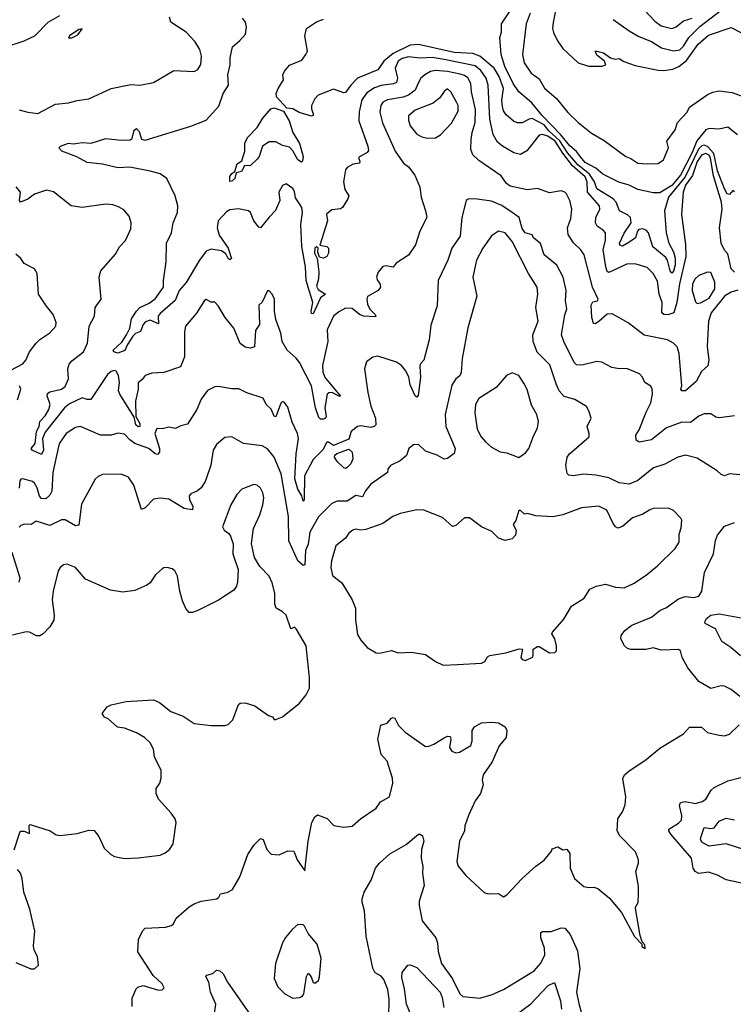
# Model space of a CAD drawing. Extents: x 1245432 to 1420865, y 606325 to 671314.
# Tile 137 of 256: x 1323557 to 1327757, y 618034 to 623830. Entities that reach past the tile are written whole.
import ezdxf

# ---------------------------------------------------------------- set-up
doc = ezdxf.new("R2010")
doc.units = 0

msp = doc.modelspace()

# ---------------------------------------------------------------- linework, layer by layer
at = {"layer": '0CON20XD'}
for points in [[(1327782.8, 623152.8), (1327725, 623198.2), (1327675, 623185.9), (1327615, 623189.2), (1327595, 623182.2), (1327543.5, 623116.5), (1327515, 623047.2), (1327446.6, 622915), (1327395, 622854.5), (1327325, 622810.3), (1327285, 622810.7), (1327195, 622829.5), (1327145, 622855.6), (1327082.8, 622872.8), (1326990.3, 622920.3), (1326948.2, 622955), (1326885, 622988.7), (1326857.5, 623022.5), (1326833.9, 623053.9), (1326795, 623087), (1326741.6, 623151.6), (1326631.8, 623265), (1326571, 623341), (1326495, 623406.2), (1326462.4, 623455), (1326411.9, 623555), (1326390.3, 623625), (1326382.7, 623725), (1326393.1, 623756.9), (1326393.8, 623806.2), (1326455, 623899.6)], [(1326715, 623902.5), (1326697.1, 623812.9), (1326692.6, 623777.4), (1326699.1, 623755), (1326723.6, 623705), (1326755, 623660), (1326845, 623575.5), (1326905, 623555.6), (1326985, 623557.1), (1327008, 623565), (1327000, 623585), (1326955, 623621.4), (1326944.2, 623645), (1326954.5, 623645.5), (1326994.2, 623635), (1327034.6, 623604.6), (1327062.3, 623597.7), (1327085, 623602), (1327114, 623584), (1327180.4, 623560.4), (1327315, 623532.9), (1327349, 623531), (1327400.7, 623539.3), (1327436.5, 623553.5), (1327481.2, 623588.8), (1327551, 623685), (1327611.2, 623738.8), (1327745, 623783.6), (1327855, 623727.5)], [(1327050.5, 623830.5), (1327145, 623763.6), (1327201.4, 623731.4), (1327275, 623700.9), (1327335, 623663.5), (1327405, 623645.8), (1327441.7, 623651.7), (1327465, 623673.9), (1327495.4, 623724.6), (1327561, 623789), (1327685, 623886.5)], [(1327234.4, 623885), (1327295, 623820.5), (1327333.7, 623793.6), (1327395, 623777.2), (1327421.9, 623788.1), (1327465, 623823.9), (1327515, 623839.1)], [(1323464.1, 623665.9), (1323583.3, 623705), (1323646.2, 623735), (1323724.1, 623815.9), (1323794.6, 623855)], [(1323555, 623300), (1323605, 623285.6), (1323665, 623277.5), (1323768.3, 623331.7), (1323845, 623340), (1323895, 623354), (1323965, 623363.8), (1324095, 623424.2), (1324211.7, 623448.3), (1324265, 623444.2), (1324345, 623459.4), (1324465, 623531.1), (1324584.2, 623525.8), (1324605, 623536.2), (1324624.2, 623565.8), (1324627.8, 623615), (1324617.8, 623655), (1324590.2, 623700.2), (1324537.4, 623757.4), (1324446.7, 623815), (1324440, 623845)], [(1327763.9, 622343.9), (1327744, 622364), (1327725, 622450.8), (1327705, 622472.9), (1327685.3, 622515), (1327675.9, 622605), (1327691, 622715), (1327688.8, 622755), (1327641.6, 622911.6), (1327623.3, 623015), (1327615, 623031.7), (1327595, 623042.7), (1327573, 623035), (1327544.9, 622995.1), (1327516.4, 622913.6), (1327476.1, 622855), (1327461.7, 622815), (1327452.4, 622682.4), (1327476.1, 622506.1), (1327477.8, 622435), (1327440.8, 622275), (1327425.2, 622165), (1327406.8, 622105), (1327371.7, 622091.7), (1327348.1, 622095), (1327337.7, 622105), (1327338.6, 622165), (1327320.8, 622215), (1327310.3, 622290.3), (1327285, 622336.7), (1327250.5, 622370.5), (1327185, 622390.8), (1327135, 622392.5), (1327025, 622340.8), (1327015, 622348), (1327006.2, 622375), (1326992, 622475), (1327005, 622532.5), (1327005.5, 622575), (1326991.9, 622591.9), (1326955.2, 622615.2), (1326945.9, 622635), (1326949.1, 622665), (1326971.8, 622715), (1326970.3, 622735), (1326898.5, 622815), (1326896.3, 622875), (1326885.5, 622905), (1326810.4, 622970.4), (1326753.7, 623043.7), (1326709.5, 623115), (1326665, 623145.1), (1326635, 623153.4), (1326615, 623149.7), (1326541.4, 623058.6), (1326505, 623035.4), (1326465, 623046.9), (1326399.4, 623085), (1326369.6, 623109.6), (1326343.7, 623153.7), (1326324.8, 623245), (1326313.9, 623445), (1326302.4, 623485), (1326271.6, 623531.6), (1326237.5, 623557.5), (1326055, 623595.8), (1325985, 623607), (1325915, 623603.9), (1325845, 623610.3), (1325808.5, 623601.5), (1325785, 623585.9), (1325767.1, 623545), (1325780.2, 623485), (1325775, 623460), (1325758.3, 623451.7), (1325685, 623441.7), (1325645, 623428.8), (1325601.2, 623398.8), (1325571.3, 623358.7), (1325555, 623286.7), (1325553.8, 623235), (1325606.7, 623085), (1325609.4, 623060.6), (1325602.4, 623047.6), (1325551.7, 623018.3), (1325560, 622995), (1325557.5, 622985), (1325520.5, 622979.5), (1325485, 622960.8), (1325475, 622946.7), (1325464, 622875), (1325471.2, 622831.2), (1325493.8, 622793.8), (1325488.6, 622775), (1325457.1, 622725), (1325445, 622716.9), (1325395, 622710), (1325362.9, 622685), (1325369.2, 622645), (1325323, 622503), (1325365, 622494.4), (1325375, 622485.8), (1325375.4, 622455), (1325365.6, 622435), (1325345, 622426.9), (1325322.5, 622432.5), (1325311.5, 622461.5), (1325314.2, 622485), (1325305, 622491.9), (1325293.6, 622485), (1325292.9, 622455), (1325308.8, 622425), (1325317.5, 622345), (1325316.7, 622305), (1325305, 622262), (1325315, 622241.1), (1325356.7, 622215), (1325327.4, 622192.6), (1325285, 622098.8), (1325275, 622101.2), (1325273.6, 622115), (1325283.6, 622165), (1325243.7, 622295), (1325240.4, 622375), (1325217.7, 622495), (1325211.5, 622625), (1325222.1, 622695), (1325217.1, 622725), (1325205, 622745.2), (1325181.1, 622781.1), (1325175, 622818.8), (1325165, 622835.8), (1325125, 622863.8), (1325105, 622853.3), (1325082, 622815), (1325089.2, 622765), (1325063.7, 622706.3), (1325025, 622668), (1324975, 622604), (1324965, 622608), (1324935.6, 622645), (1324915.6, 622695), (1324905, 622705.6), (1324845, 622715.8), (1324795, 622710.8), (1324775, 622698.1), (1324726.5, 622645), (1324720.4, 622605), (1324731.5, 622561.5), (1324785, 622484.4), (1324804.6, 622425), (1324795, 622416.8), (1324785, 622423.4), (1324771.4, 622451.4), (1324745, 622468.6), (1324685, 622478.7), (1324655, 622468.3), (1324615.2, 622415), (1324537.1, 622282.9), (1324495.2, 622235), (1324473.1, 622176.9), (1324385, 622099.5), (1324373.3, 622085), (1324375, 622038.8), (1324325, 622061.2), (1324298.7, 622051.3), (1324283.7, 622035), (1324267.6, 621995), (1324238.3, 621981.7), (1324223.4, 621966.6), (1324191.3, 621918.7), (1324176.8, 621883.2), (1324135, 621867.5), (1324111.2, 621875), (1324107.1, 621885), (1324158, 621932), (1324185.2, 621974.8), (1324206.2, 622015), (1324215, 622068.6), (1324245, 622113.6), (1324265, 622135.4), (1324318.8, 622161.2), (1324355, 622187.5), (1324404.3, 622255), (1324404.4, 622295), (1324420, 622405), (1324420.6, 622515), (1324451.1, 622575), (1324460, 622635), (1324485.8, 622695), (1324487.5, 622735), (1324473.2, 622793.2), (1324422.5, 622895), (1324385, 622921.8), (1324325, 622937.7), (1324205, 622961.6), (1324135, 622958.2), (1324045, 622980.4), (1323955, 622990), (1323893.1, 623023.1), (1323805.8, 623055.8), (1323787.5, 623075), (1323796.7, 623085), (1323845, 623102.7), (1323875, 623098.5), (1323925, 623106.2), (1323977.1, 623102.9), (1324065, 623131.1), (1324155, 623121.2), (1324207.8, 623122.2), (1324219.3, 623130.7), (1324230.2, 623179.8), (1324245, 623189.2), (1324260.9, 623170.9), (1324275, 623127.5), (1324295, 623120.9), (1324565, 623203.8), (1324655, 623238), (1324729.6, 623320.4), (1324755.8, 623395), (1324786.1, 623445), (1324782, 623505), (1324796.8, 623563.2), (1324795.4, 623605), (1324810, 623670), (1324853.2, 623706.8), (1324886, 623745), (1324891.4, 623785), (1324885.8, 623815.8), (1324869.5, 623839.5)], [(1327765, 622816.2), (1327755, 622823.8), (1327735, 622800), (1327722.1, 622805), (1327705, 622834.5), (1327665, 622939.7), (1327643.2, 623043.2), (1327605, 623083.6), (1327585, 623090.9), (1327572.1, 623087.9), (1327552.4, 623067.6), (1327474.8, 622905.2), (1327375.8, 622785), (1327352.8, 622705), (1327362.7, 622575), (1327378.4, 622515), (1327405, 622462.5), (1327415.2, 622425.2), (1327415, 622386.2), (1327405, 622349.4), (1327395, 622337.5), (1327385, 622351.9), (1327369.4, 622415), (1327360.3, 622430.3), (1327283.4, 622493.4), (1327258.1, 622575), (1327245, 622591.4), (1327225, 622599.7), (1327201.9, 622595), (1327192.8, 622585), (1327182, 622545), (1327142.2, 622517.8), (1327105, 622495.8), (1327091.4, 622501.4), (1327086.7, 622515), (1327115, 622573.8), (1327156.2, 622633.8), (1327152.7, 622665), (1327135, 622680.7), (1327087.3, 622705), (1327068.7, 622755), (1327050.4, 622775), (1326954, 622834), (1326940.3, 622875), (1326910.4, 622920.3), (1326842.7, 622975), (1326784, 623045), (1326737.1, 623117.1), (1326672.5, 623175), (1326645, 623211.1), (1326572.7, 623247.3), (1326555.3, 623244.7), (1326515, 623222.2), (1326485, 623222.2), (1326463.2, 623233.2), (1326420.5, 623270.5), (1326405, 623292.5), (1326398, 623318), (1326395.6, 623355), (1326405.5, 623425), (1326379.4, 623495), (1326350, 623545), (1326266.5, 623615), (1326225, 623630.7), (1326115, 623637.4), (1325905.2, 623684.8), (1325855, 623680.6), (1325755, 623631.5), (1325700.2, 623585), (1325665, 623535.4), (1325545.2, 623484.8), (1325505.7, 623444.3), (1325475, 623400.6), (1325465, 623399.1), (1325405, 623421.6), (1325314.5, 623385), (1325294.7, 623365), (1325274.5, 623325), (1325274.4, 623305), (1325285.6, 623275), (1325284.1, 623265.9), (1325275, 623262.2), (1325203, 623283), (1325165, 623304.6), (1325129.7, 623309.7), (1325068.1, 623375), (1325067.1, 623395), (1325079.2, 623425), (1325110, 623475), (1325106.7, 623505), (1325115, 623527.5), (1325145, 623562), (1325217.5, 623592.5), (1325242, 623625), (1325251.2, 623645), (1325236.2, 623735), (1325245, 623777.5), (1325305, 623816.7), (1325345, 623833.8)], [(1326562.2, 623867.8), (1326539.2, 623805), (1326517.2, 623625), (1326527.2, 623575), (1326567.1, 623515), (1326615, 623481.5), (1326647.1, 623427.1), (1326716.7, 623366.7), (1326783.4, 623283.4), (1326844.4, 623224.4), (1326922.9, 623162.9), (1326998.3, 623118.3), (1327124.9, 623024.9), (1327155, 623013.3), (1327195, 622986.3), (1327251.2, 622981.2), (1327315, 622982.7), (1327345.9, 623005), (1327376.4, 623075), (1327366.2, 623115), (1327415, 623181.8), (1327429.4, 623225), (1327486.1, 623285), (1327498.8, 623315), (1327602.6, 623387.4), (1327636.7, 623403.3), (1327675, 623411.7), (1327750.5, 623400.5), (1327855, 623362)], [(1323845, 623722.5), (1323865, 623724), (1323899.1, 623740.9), (1323925.8, 623775.8), (1323905, 623772.5), (1323850, 623735), (1323845, 623722.5)], [(1327785, 622237.2), (1327744.5, 622225), (1327708.4, 622205), (1327627.3, 622105), (1327611.1, 622055), (1327603, 621907), (1327614.1, 621825.9), (1327606.8, 621793.2), (1327570.8, 621759.1), (1327539.4, 621700.6), (1327476.7, 621645), (1327455, 621644.3), (1327448.8, 621655), (1327453.8, 621675), (1327439.4, 621865), (1327426.2, 621905), (1327405, 621926.4), (1327370, 621945), (1327232.7, 621972.7), (1327137.9, 622045), (1327045, 622098.8), (1327015, 622095.7), (1326965, 622052.9), (1326945, 622040), (1326935, 622041.2), (1326925, 622077.5), (1326921, 622149), (1326931.4, 622168.6), (1326957.5, 622175), (1326962.5, 622185), (1326928.8, 622255), (1326878.8, 622445), (1326859.5, 622475), (1326816.5, 622516.5), (1326785.5, 622565), (1326780.9, 622605), (1326800.6, 622659.4), (1326807.1, 622715), (1326794.4, 622765), (1326775.6, 622805), (1326765, 622814.3), (1326745, 622822.9), (1326675, 622810.3), (1326605, 622835.7), (1326545, 622828.9), (1326445, 622850.4), (1326422.9, 622865), (1326390.7, 622910.7), (1326260.4, 623000.4), (1326224, 623034), (1326213.5, 623065), (1326215.4, 623125), (1326220, 623165), (1326238.1, 623225), (1326241, 623301), (1326217.4, 623405), (1326212.5, 623455), (1326195, 623487.7), (1326175, 623501.4), (1326149, 623509), (1326075, 623524.4), (1326005, 623530.2), (1325975, 623524.2), (1325942.2, 623505), (1325917.8, 623485), (1325903.3, 623456.7), (1325884.8, 623415.2), (1325845, 623385.9), (1325815, 623374.3), (1325722, 623358), (1325695.6, 623345), (1325683.8, 623325), (1325676.2, 623285), (1325693.6, 623223.6), (1325766.5, 623055), (1325816, 622986), (1325845, 622963.3), (1325883.3, 622915), (1325912.9, 622845), (1325919.5, 622785), (1325946.4, 622705), (1325952.9, 622665), (1325912, 622585), (1325886, 622505), (1325845.5, 622444.5), (1325773.9, 622396.1), (1325756.1, 622373.9), (1325715, 622381.2), (1325695, 622376.7), (1325666.4, 622343.6), (1325657.5, 622315), (1325663.3, 622295), (1325677.3, 622277.3), (1325680, 622255), (1325666.7, 622235), (1325605, 622201.2), (1325600, 622185), (1325605.4, 622155.4), (1325618.9, 622125), (1325650, 622095), (1325653.3, 622085), (1325648.3, 622081.7), (1325582, 622085), (1325556.7, 622095), (1325515, 622130), (1325475, 622131.5), (1325435, 622110.5), (1325404.4, 622085), (1325366.5, 622005), (1325370.4, 621935), (1325339.6, 621795), (1325341.5, 621755), (1325355, 621721.5), (1325445.4, 621614.6), (1325435, 621613.1), (1325396, 621636), (1325376.2, 621633.8), (1325367.5, 621625), (1325352.9, 621545), (1325361.9, 621495), (1325356.4, 621483.6), (1325345, 621477.5), (1325328.1, 621478.1), (1325317.3, 621487.3), (1325298.7, 621545), (1325274.6, 621675), (1325205, 621811.2), (1325185, 621838), (1325132, 621885), (1325102, 621935), (1325093.8, 621985), (1325065.6, 622065.6), (1325057.5, 622115), (1325058, 622185), (1325044, 622215), (1325025, 622234), (1325015, 622234), (1324985, 622167.5), (1324965, 622150), (1324968.8, 622035), (1324945, 622000), (1324938.8, 621905), (1324915, 621895.8), (1324885, 621903.1), (1324854.7, 621924.7), (1324817.8, 622015), (1324766.6, 622076.6), (1324725, 622146), (1324705, 622167.5), (1324685, 622166.7), (1324655, 622183.3), (1324645, 622176.7), (1324598.1, 622101.9), (1324533.1, 622025), (1324527.1, 621992.9), (1324527.3, 621845), (1324504.4, 621785.6), (1324405, 621753.8), (1324335, 621748.6), (1324295, 621735.8), (1324278.6, 621711.4), (1324255, 621692), (1324253.7, 621655), (1324239.2, 621585), (1324240, 621495), (1324265, 621452.7), (1324265, 621434.3), (1324255, 621432.8), (1324241.8, 621445), (1324230.3, 621490.3), (1324145.8, 621625), (1324139.6, 621645), (1324144, 621695), (1324138, 621735), (1324125, 621760.9), (1324115, 621765.4), (1324095, 621758.5), (1324075, 621740.8), (1323975.3, 621594.7), (1323955, 621593.8), (1323925, 621604.7), (1323850.7, 621569.3), (1323821.5, 621545), (1323708.3, 621401.7), (1323691.7, 621365), (1323698.4, 621295), (1323685, 621271.1), (1323630, 621295), (1323625.4, 621305), (1323649, 621335), (1323657.1, 621405), (1323671.2, 621435), (1323676.1, 621465), (1323708.3, 621498.3)], [(1325955, 623132.2), (1326005, 623134.4), (1326035, 623152.9), (1326098.8, 623221.2), (1326137.8, 623292.2), (1326137.3, 623325), (1326129.2, 623345), (1326095, 623406), (1326075, 623422), (1326055, 623408), (1326029.8, 623370.2), (1325991.6, 623338.4), (1325885, 623298.2), (1325846.2, 623263.8), (1325845, 623237.5), (1325855.4, 623205), (1325895.3, 623155.3), (1325925, 623139.5), (1325955, 623132.2)], [(1324795, 622877.5), (1324795, 622906.2), (1324805, 622924.3), (1324824.1, 622935.9), (1324838.1, 622981.9), (1324865, 623000), (1324881.9, 623055), (1324883.1, 623105), (1324900.8, 623139.2), (1324955.5, 623195), (1324989.2, 623250.8), (1325035, 623305.7), (1325055, 623310.9), (1325111, 623291), (1325144.1, 623235), (1325164.1, 623165), (1325205, 623100.8), (1325225.8, 623025), (1325222.7, 622997.3), (1325215, 622991.4), (1325195, 623004.4), (1325165, 623057.1), (1325145, 623078.9), (1325105, 623090.3), (1325065, 623111.7), (1325025, 623111.7), (1324987.1, 623085), (1324967.3, 623025), (1324955, 623008.8), (1324915, 622972), (1324880.6, 622969.4), (1324863.7, 622936.3), (1324830.8, 622929.2), (1324822.7, 622895), (1324805, 622880), (1324795, 622877.5)], [(1323708.3, 621498.3), (1323729, 621535), (1323737.5, 621565), (1323719.3, 621615), (1323721.2, 621628.8), (1323735, 621639.1), (1323802.9, 621655), (1323825, 621670.4), (1323843.8, 621715), (1323840, 621775), (1323847.6, 621802.4), (1323865, 621822.5), (1323933.8, 621875), (1323956, 621925), (1323967.1, 622025), (1323997.3, 622085), (1324002.1, 622135), (1324036, 622185), (1324024.3, 622315), (1324035, 622352.5), (1324120.5, 622449.5), (1324145, 622493.3), (1324180.3, 622529.7), (1324210.9, 622599.1), (1324214.4, 622635), (1324202.4, 622672.4), (1324169.8, 622709.8), (1324138.6, 622728.6), (1324105, 622740.6), (1324065, 622743.3), (1323925.5, 622724.5), (1323860, 622735), (1323756.6, 622816.6), (1323715.7, 622825.7), (1323645, 622803.5), (1323605, 622773.3), (1323562.5, 622755), (1323556.7, 622765), (1323562, 622815), (1323535.7, 622845.7)], [(1327765, 621497.1), (1327675, 621485.7), (1327655, 621490), (1327625, 621509.2), (1327585, 621510), (1327555, 621496), (1327505, 621458.8), (1327455, 621460.8), (1327365, 621427.3), (1327275, 621357.7), (1327203.4, 621343.4), (1327185.4, 621355.4), (1327182.9, 621385), (1327202.5, 621415), (1327245, 621520), (1327271.9, 621575), (1327281.4, 621625), (1327280, 621655), (1327272.1, 621672.1), (1327236.9, 621695), (1327223.8, 621725), (1327205, 621746), (1327134.6, 621775.4), (1327075, 621776.1), (1327042.7, 621782.7), (1326984.3, 621814.3), (1326955, 621816.9), (1326865, 621796.4), (1326835, 621798.6), (1326821.2, 621811.2), (1326759.5, 621935), (1326745.5, 621975), (1326766.5, 622093.5), (1326778, 622128), (1326769.6, 622175), (1326773.8, 622235), (1326755.4, 622315), (1326718.9, 622385), (1326644.5, 622445), (1326622.4, 622512.4), (1326581.2, 622545), (1326573.3, 622563.3), (1326532, 622575), (1326515, 622601.2), (1326496.2, 622665), (1326455.1, 622695.2), (1326395, 622737.1), (1326335, 622761.1), (1326235.3, 622774.7), (1326197.4, 622772.6), (1326184.5, 622765.5), (1326159.5, 622665), (1326149.6, 622555), (1326101.1, 622485), (1326077.8, 622415), (1326021.1, 622295), (1326014.2, 622145.8), (1325977.3, 622032.7), (1325967.1, 621945), (1325935.8, 621825), (1325915, 621802.5), (1325911.8, 621788.2), (1325915.6, 621725), (1325901.7, 621618.3), (1325895, 621607.5), (1325885, 621616.7), (1325855, 621680), (1325848, 621728), (1325829, 621765), (1325804.3, 621795), (1325775, 621814.4)], [(1327795, 621150), (1327735, 621157.5), (1327705, 621144), (1327685, 621152), (1327662, 621175), (1327545, 621249.2), (1327475.7, 621265.7), (1327431.2, 621255), (1327355, 621213.3), (1327287.3, 621192.7), (1327195, 621116.9), (1327145, 621095.6), (1327085, 621104.4), (1327025, 621132.7), (1326948.3, 621148.3), (1326875, 621154.4), (1326814.3, 621144.3), (1326788.8, 621148.8), (1326779.5, 621159.5), (1326771.4, 621205), (1326778.6, 621255), (1326792.5, 621275), (1326908.1, 621375), (1326910, 621395), (1326897.5, 621435), (1326920, 621485), (1326907.3, 621527.3), (1326892.7, 621552.7), (1326825, 621594.2), (1326762.1, 621612.1), (1326732.1, 621645), (1326714.5, 621685.5), (1326678.5, 621798.5), (1326603.1, 621873.1), (1326578.9, 621935), (1326578.2, 621975), (1326608.5, 622055), (1326595.4, 622135), (1326606.5, 622215), (1326603.5, 622255), (1326552, 622335), (1326456.7, 622525), (1326415, 622574.5), (1326375, 622584.5), (1326335, 622558.1), (1326282.9, 622485), (1326246.9, 622415), (1326223.5, 622315), (1326247.7, 622202.3), (1326195.6, 622015.6), (1326162.5, 621835), (1326156.2, 621753.8), (1326147.1, 621732.9), (1326123.8, 621716.2), (1326100.5, 621679.5), (1326061.9, 621505), (1326065.3, 621435), (1326120.5, 621305), (1326115, 621276), (1326075, 621246), (1326055, 621242.9), (1326015, 621266.5), (1325945, 621290), (1325905, 621328.8), (1325875, 621327.5), (1325847.5, 621305), (1325834, 621265), (1325797.1, 621232.9), (1325740, 621205), (1325723.8, 621185), (1325721.2, 621165), (1325625, 621095.4), (1325593.1, 621056.9), (1325575, 621021.1), (1325535, 621028.1), (1325485, 620996.6), (1325425, 620995.3), (1325395, 620982.3), (1325316.7, 620903.3), (1325265, 620812.9), (1325255, 620743.3), (1325238.9, 620705), (1325235, 620620), (1325225, 620617.5), (1325194.3, 620645), (1325142.3, 620762.3), (1325139.5, 620905), (1325096.9, 621156.9), (1325055.2, 621255), (1325015, 621304.3), (1324985, 621321.1), (1324875.6, 621335.6), (1324805, 621374.4), (1324765, 621370.6), (1324715, 621328.6), (1324695.5, 621295), (1324683, 621207), (1324658.1, 621138.1), (1324648.8, 621111.2), (1324625, 621074.2), (1324603.6, 621056.4), (1324565, 621039.2), (1324555, 621026.7), (1324556.5, 621005), (1324576.5, 620965), (1324575, 620943.8), (1324525, 620952.9), (1324435, 621007.3), (1324385, 621013.9), (1324345, 621006.5), (1324295, 620955.8), (1324275, 620946.2), (1324229.1, 621089.1), (1324197.8, 621137.8), (1324155, 621154.3), (1324045, 621152.5), (1324019.1, 621140.9), (1324002, 621125), (1323921.5, 620978.5), (1323905, 620854.4), (1323885, 620850.6), (1323824.6, 620885.4), (1323803.8, 620885), (1323735, 620852.2), (1323655, 620878.9), (1323625, 620858.1), (1323585, 620860.6), (1323565, 620853.1), (1323555, 620842.5)], [(1323505, 621767.3), (1323575.7, 621805), (1323593.7, 621826.3), (1323615.7, 621875), (1323655, 621925.8), (1323675, 621947.5), (1323735, 621986), (1323770, 622025), (1323772.3, 622047.7), (1323754.3, 622095), (1323715, 622144.3), (1323668.6, 622215), (1323661.2, 622335), (1323644, 622364), (1323584.2, 622394.2), (1323563.8, 622425), (1323535, 622450)], [(1327545, 622158.8), (1327565, 622162.5), (1327615, 622191.1), (1327649.4, 622245), (1327649, 622285), (1327625, 622342.5), (1327605, 622343.3), (1327555, 622324.5), (1327533.1, 622305), (1327516.5, 622275), (1327514.6, 622235), (1327535, 622170), (1327545, 622158.8)], [(1325775, 621814.4), (1325665, 621850), (1325635, 621844.3), (1325598, 621815), (1325586.2, 621775), (1325605.5, 621635.5), (1325624.4, 621555.6), (1325651.8, 621485), (1325654.4, 621445), (1325644, 621435), (1325625, 621430), (1325565, 621439.5), (1325545, 621435.6), (1325508.8, 621405), (1325495, 621360), (1325405, 621322.5), (1325375, 621342.5), (1325365, 621342.5), (1325341.5, 621298.5), (1325285, 621240.6), (1325233.4, 621145), (1325231.2, 621005), (1325226.2, 620995), (1325217.9, 621027.9), (1325195, 621066.5), (1325177.3, 621127.3), (1325184.4, 621275), (1325197.7, 621365), (1325192, 621395), (1325161, 621461), (1325135, 621550), (1325115, 621576.7), (1325105, 621582.5), (1325095, 621573.3), (1325065, 621491.4), (1325055, 621496.2), (1325038, 621538), (1325008, 621565), (1324991.3, 621601.3), (1324895, 621633.3), (1324846.4, 621656.4), (1324805, 621656.7), (1324725, 621670.8), (1324705, 621669.2), (1324663.6, 621646.4), (1324624.6, 621595.4), (1324600.5, 621535), (1324545, 621448), (1324505, 621438.8), (1324475, 621424), (1324435, 621431.2), (1324395, 621422), (1324365, 621423.3), (1324352.5, 621395), (1324380.7, 621305), (1324380, 621285), (1324369.4, 621270.6), (1324355, 621274.2), (1324316.5, 621305), (1324235, 621335.5), (1324206.2, 621356.2), (1324175, 621390), (1324135, 621396), (1324095.6, 621384.4), (1324033.3, 621385), (1323915, 621434.3), (1323885, 621429.4), (1323831.4, 621395), (1323792.3, 621337.7), (1323785, 621316.7), (1323752.1, 621165), (1323746.4, 621055), (1323735, 621032), (1323710.6, 621009.4), (1323685, 621012.3), (1323674.7, 621025), (1323660, 621075), (1323645, 621102.5), (1323632.1, 621112.1), (1323576.6, 621126.6), (1323565, 621125.8), (1323558.6, 621115), (1323555, 621072)], [(1326495, 621252.5), (1326535, 621280), (1326554, 621305), (1326582.9, 621385), (1326604.4, 621425.6), (1326611.4, 621465), (1326602, 621505), (1326570.3, 621560.3), (1326543.2, 621653.2), (1326525, 621691.2), (1326495, 621735.7), (1326455, 621750.8), (1326423.3, 621735), (1326362, 621665), (1326260.5, 621599.5), (1326240.5, 621565), (1326236.5, 621515), (1326250, 621420), (1326274.3, 621375), (1326299.4, 621345), (1326335, 621313.3), (1326385, 621286), (1326425, 621281.2), (1326495, 621252.5)], [(1323545, 621592), (1323563.3, 621655), (1323557.1, 621675)], [(1325475, 621187.5), (1325465, 621192.5), (1325425, 621228.6), (1325410.6, 621255), (1325413, 621267), (1325423.9, 621276.1), (1325495, 621302.5), (1325514, 621284), (1325517.8, 621245), (1325505.6, 621215), (1325485, 621193.8), (1325475, 621187.5)], [(1323525, 618942.5), (1323557.5, 619045), (1323565, 619052.5), (1323583, 619053), (1323615, 619040), (1323612.5, 619087.5), (1323618.3, 619091.7), (1323735.8, 619055.8), (1323772.3, 619032.3), (1323795, 619028), (1323895, 619040), (1323965, 619060), (1323995, 619056.7), (1324022.3, 619022.3), (1324055, 618953.8), (1324094, 618915), (1324114.5, 618904.5), (1324175, 618893.1), (1324255, 618897.1), (1324385, 618911.4), (1324414.4, 618925.6), (1324438.8, 618945), (1324460.5, 618979.5), (1324478.8, 619105), (1324473.3, 619125), (1324449.1, 619159.1), (1324375, 619242.5), (1324361.2, 619275), (1324360.8, 619305), (1324381.4, 619335), (1324390, 619365), (1324389.5, 619409.5), (1324351.2, 619491.2), (1324344.2, 619535), (1324325, 619573.8), (1324291.2, 619605), (1324245, 619631.4), (1324175, 619658.8), (1324132.5, 619665), (1324077.5, 619715), (1324057.5, 619725), (1324042.5, 619745), (1324072.5, 619785), (1324095, 619796), (1324185, 619815.6), (1324345, 619825.7), (1324380.9, 619810.9), (1324447.6, 619757.6), (1324519.3, 619730.7), (1324585, 619686), (1324685, 619674.2), (1324765, 619674.2), (1324785, 619682), (1324811.7, 619708.3), (1324845, 619798.8), (1324855, 619806), (1324885, 619808), (1324941.2, 619791.2), (1325022.5, 619735), (1325046.1, 619726.1), (1325055, 619710), (1325065, 619710), (1325105, 619726.7), (1325205, 619806.2), (1325243.3, 619855), (1325262.5, 619895), (1325263.3, 619955), (1325243.8, 620145), (1325185, 620243.8), (1325175, 620253.3), (1325155, 620243.8), (1325150.3, 620250.3), (1325125, 620324.3), (1325105, 620344), (1325066.2, 620365), (1325059.5, 620389.5), (1325059.2, 620455), (1325044.2, 620515), (1325025, 620553.3), (1324970.9, 620610.9), (1324940, 620665), (1324922, 620745), (1324926, 620775), (1324932.5, 620835), (1324970.6, 620915), (1324989.2, 620975), (1324993.8, 621015), (1324989.1, 621045), (1324975, 621071.4), (1324955, 621089.4), (1324935, 621094.4), (1324865, 621066.7), (1324835.4, 621034.6), (1324800, 620975), (1324752, 620845), (1324760, 620825), (1324788.8, 620805), (1324798.8, 620788.8), (1324813.8, 620745), (1324812.5, 620685), (1324844.2, 620594.2), (1324839.7, 620520.3), (1324832.9, 620495), (1324817.5, 620472.5), (1324727.2, 620412.8), (1324605, 620352.5), (1324575, 620340.8), (1324555, 620340), (1324535, 620363.3), (1324515, 620410), (1324499.5, 620465), (1324485.8, 620555), (1324471.2, 620585), (1324455, 620598), (1324426.1, 620606.1), (1324405, 620603.8), (1324394.1, 620595.9), (1324357, 620563), (1324326, 620515), (1324305, 620500.8), (1324235, 620470.8), (1324165, 620460), (1324092.6, 620472.6), (1323945, 620535.7), (1323885, 620605.6), (1323835.9, 620624.1), (1323815, 620621.4), (1323795, 620606), (1323784.5, 620585.5), (1323754.5, 620465), (1323748.2, 620415), (1323760.8, 620325), (1323757.5, 620295), (1323734.5, 620255.5), (1323695, 620213.8), (1323675, 620203.3), (1323656.4, 620203.6), (1323615, 620224), (1323595, 620225.8), (1323515, 620207.5)], [(1326050.7, 620030.7), (1326135, 620034.2), (1326275, 620042.9), (1326295, 620052.5), (1326311.4, 620078.6), (1326325, 620087.5), (1326417.9, 620102.1), (1326496.2, 620126.2), (1326517.5, 620125), (1326507.5, 620075), (1326513.9, 620063.9), (1326535, 620057.5), (1326575, 620077.5), (1326580, 620085), (1326580, 620125), (1326605, 620140), (1326615, 620140), (1326675, 620103.3), (1326707.5, 620105), (1326716.7, 620115), (1326716.4, 620143.6), (1326706.7, 620185), (1326690, 620215), (1326693.3, 620225), (1326759.1, 620300.9), (1326805, 620376.7), (1326878.8, 620425), (1326912.6, 620477.4), (1326950, 620495), (1327005, 620506.7), (1327065, 620488.6), (1327115, 620485.7), (1327169.3, 620510.7), (1327245, 620560), (1327311.4, 620615), (1327415, 620716.9), (1327437.9, 620755), (1327438.3, 620801.7), (1327450.7, 620839.3), (1327453.9, 620883.9), (1327448.8, 620895), (1327405, 620941.2), (1327375, 620954.2), (1327285, 620951.9), (1327266.7, 620945), (1327225, 620919.2), (1327165, 620898.5), (1327105, 620847.3), (1327077.5, 620837.5), (1327065, 620843.8), (1327050.6, 620865), (1327013.1, 620943.1), (1326965, 620966.8), (1326863.4, 620956.6), (1326755, 620914.4), (1326694.4, 620904.4), (1326595, 620910), (1326547.5, 620922.5), (1326528.3, 620918.3), (1326505, 620940), (1326495, 620940), (1326477.7, 620882.3), (1326462.3, 620857.7), (1326480, 620825), (1326476.2, 620795), (1326455, 620773.3), (1326415, 620763.3), (1326375, 620778.8), (1326336.6, 620816.6), (1326274.5, 620844.5), (1326205, 620898), (1326175, 620896.7), (1326125, 620853.3), (1326105, 620846.2), (1326045, 620900), (1325935, 620942.9), (1325895, 620944.3), (1325796.8, 620923.2), (1325754.5, 620905.5), (1325695, 620864.4), (1325595, 620828.6), (1325565, 620824.2), (1325535, 620830), (1325517.5, 620825), (1325495, 620807.5), (1325475, 620778.8), (1325417.9, 620732.1), (1325392.2, 620645), (1325388.5, 620605), (1325398.1, 620558.1), (1325454.3, 620514.3), (1325514.3, 620414.3), (1325533.8, 620365), (1325533.9, 620296.1), (1325545, 620210), (1325565, 620177.5), (1325603.3, 620135), (1325655, 620103.3), (1325675, 620101.2), (1325745, 620117.5), (1325785, 620102.9), (1325863, 620107), (1325945, 620094), (1326005, 620051.2), (1326050.7, 620030.7)], [(1327795.6, 619845), (1327745, 619888), (1327705, 619905.8), (1327685, 619908), (1327625, 619892), (1327555, 619934), (1327490, 620015), (1327456.7, 620075), (1327446.9, 620115), (1327435, 620123.1), (1327335, 620118.5), (1327285, 620133.3), (1327245, 620122.2), (1327153.4, 620123.4), (1327135, 620129.2), (1327117.5, 620145), (1327095.5, 620185), (1327096.9, 620205), (1327119.2, 620235), (1327160, 620265), (1327275, 620312.5), (1327325, 620351.4), (1327365, 620369.4), (1327435, 620420), (1327475, 620434.2), (1327525, 620428), (1327555, 620436.7), (1327572, 620465), (1327587.5, 620575), (1327641.1, 620685), (1327653.1, 620765), (1327663.5, 620796.5), (1327705, 620849.2), (1327765, 620870)], [(1323511.5, 620695), (1323558.1, 620545), (1323551.9, 620518.1)], [(1327800, 620085), (1327743.8, 620135), (1327689.5, 620169.5), (1327652.1, 620245), (1327591.2, 620275), (1327590, 620285), (1327600, 620305), (1327625, 620324), (1327675, 620332.2), (1327825, 620304.1)], [(1324219.1, 618020.9), (1324220.3, 618069.7), (1324243.8, 618125), (1324253.3, 618135), (1324285, 618143.8), (1324375, 618117.5), (1324395, 618120), (1324408.3, 618131.7), (1324396.7, 618155), (1324342.7, 618202.7), (1324252.6, 618342.6), (1324256.7, 618415), (1324281.7, 618468.3), (1324295, 618482), (1324415, 618487.5), (1324451.7, 618498.3), (1324462.3, 618507.7), (1324478.3, 618541.7), (1324555, 618608), (1324585, 618626), (1324625, 618642), (1324717.5, 618655), (1324730, 618665), (1324740, 618685), (1324782.5, 618695), (1324809.5, 618710.5), (1324853.3, 618785), (1324900, 618915), (1324937, 618973), (1324975, 619010), (1324990, 619005), (1325012.5, 618945), (1325038.3, 618918.3), (1325085, 618913.3), (1325135, 618937.5), (1325170, 618935), (1325190, 618885), (1325235, 618820), (1325254.3, 618995), (1325276.2, 619105), (1325295, 619137.5), (1325310.7, 619149.3), (1325368, 619128), (1325405.9, 619085.9), (1325465, 619076.2), (1325515, 619082), (1325562.5, 619125), (1325655, 619188.8), (1325681.2, 619225), (1325734.4, 619255.6), (1325754.2, 619335), (1325750.8, 619365), (1325720, 619465), (1325684, 619505), (1325665.7, 619595), (1325683, 619677), (1325720.7, 619689.3), (1325745, 619717.5), (1325755, 619722.5), (1325765, 619717.5), (1325786.2, 619675), (1325825.5, 619635.5), (1325945, 619552.5), (1325965, 619552.9), (1325995.4, 619564.6), (1326055, 619602.5), (1326075, 619612), (1326090.7, 619610.7), (1326094.2, 619595), (1326087.5, 619545), (1326100, 619525), (1326124.2, 619514.2), (1326145, 619517.5), (1326211.7, 619558.3), (1326220, 619585), (1326221.4, 619645), (1326235, 619668), (1326275, 619690), (1326335.4, 619695.4), (1326375, 619691.8), (1326415, 619666.7), (1326425.4, 619645), (1326421.5, 619605), (1326378.9, 619555), (1326338.6, 619461.4), (1326284.5, 619385), (1326280, 619355), (1326286, 619325), (1326269.2, 619275), (1326238.7, 619231.3), (1326198, 619145), (1326176.7, 619085), (1326175.7, 619055), (1326146.7, 618995), (1326130.8, 618875), (1326137.7, 618847.7), (1326183, 618793), (1326291.2, 618691.2), (1326315, 618684), (1326375, 618686.2), (1326405, 618667.5), (1326425, 618678), (1326515, 618774.3), (1326595, 618846.7), (1326645, 618882.5), (1326687.5, 618935), (1326691.7, 618948.3), (1326725, 618961.2), (1326755, 618943.8), (1326777.3, 618947.3)], [(1326777.3, 618947.3), (1326795, 618922.5), (1326796.7, 618835), (1326822.5, 618775), (1326878.3, 618728.3), (1326905, 618720.8), (1326936.4, 618723.6), (1326960, 618715), (1327029.7, 618659.7), (1327100, 618575), (1327175, 618432.5), (1327218.3, 618388.3), (1327220, 618375), (1327238.3, 618361.7), (1327237.5, 618385), (1327221.7, 618401.7), (1327208.3, 618438.3), (1327183.6, 618586.4), (1327182.5, 618605), (1327196.7, 618633.3), (1327200, 618685), (1327198.8, 618728.8), (1327184.2, 618815), (1327200, 618865), (1327199.2, 618885), (1327181.7, 618931.7), (1327090, 619025), (1327073.1, 619055), (1327078, 619125), (1327105, 619167.5), (1327121.7, 619208.3), (1327125.8, 619255.8), (1327107, 619363), (1327117.5, 619385), (1327142.7, 619407.3), (1327245, 619474.4), (1327325, 619541.5), (1327464.2, 619625.8), (1327500, 619665), (1327570, 619665), (1327605, 619634), (1327675, 619617.5), (1327705, 619614.2), (1327735, 619624.2), (1327791.2, 619678.8)], [(1327815, 618744.2), (1327715, 618766), (1327665, 618794), (1327611.1, 618811.1), (1327555, 618804.6), (1327532.7, 618815), (1327521.1, 618835), (1327511.8, 618895), (1327390, 619035), (1327377.8, 619055), (1327378.1, 619065), (1327435, 619100.6), (1327451.7, 619118.3), (1327454.5, 619145), (1327440.4, 619205), (1327447.3, 619222.7), (1327475, 619227.8), (1327535, 619216.7), (1327575, 619228.1), (1327595, 619242.5), (1327628, 619295), (1327645, 619310), (1327725, 619348.9), (1327801.7, 619368.3)], [(1327825, 618942.9), (1327715, 618978.4), (1327615, 618964), (1327575, 618986.9), (1327564.3, 619004.3), (1327565.9, 619015), (1327585, 619074.4), (1327625, 619069.2), (1327645, 619072.9), (1327675, 619111.1), (1327715, 619129.2), (1327765, 619119.3)], [(1325727.9, 617845), (1325732.5, 618065), (1325725, 618121.2), (1325700.2, 618180.2), (1325685, 618200.5), (1325649.8, 618219.8), (1325636.2, 618246.2), (1325597.2, 618435), (1325586.5, 618585), (1325572.5, 618635), (1325573.3, 618655), (1325584.3, 618695), (1325625.4, 618764.6), (1325651.8, 618835), (1325675, 618864.4), (1325735, 618920), (1325831.9, 618975), (1325904.6, 619035.4), (1325915, 619035.8), (1325928.9, 619025), (1325936.5, 618995), (1325923.1, 618945), (1325919.6, 618895), (1325930, 618845), (1325927.6, 618805), (1325937.6, 618732.4), (1325909.4, 618640.6), (1325908.8, 618615), (1325926.9, 618525), (1326005.7, 618425), (1326016.4, 618396.4), (1326019.5, 618345), (1326040.8, 618275), (1326103.9, 618183.9), (1326148.5, 618095), (1326165, 618080.9), (1326265, 618070.5), (1326339.1, 618090.9), (1326405, 618121.5), (1326585, 618231.1), (1326624.7, 618275.3), (1326647.9, 618325), (1326646.9, 618365), (1326624.2, 618425.8), (1326625, 618457.5), (1326635, 618463.3), (1326685, 618462.9), (1326745, 618484.2), (1326765, 618481.4), (1326796.5, 618445), (1326839.7, 618349.7), (1326853.5, 618243.5), (1326834.7, 618105), (1326848.3, 618038.3), (1326873.9, 617945)], [(1323645, 618242.5), (1323667.5, 618265), (1323662.5, 618315), (1323643, 618353), (1323638.3, 618378.3), (1323646.7, 618465), (1323616.3, 618595), (1323582.5, 618695), (1323572.2, 618775), (1323562.5, 618805), (1323545, 618826.7)], [(1325165, 618070.8), (1325205, 618074), (1325220.3, 618079.7), (1325229.5, 618095), (1325245, 618197.5), (1325255, 618218), (1325272.2, 618195), (1325285, 618163.3), (1325295, 618158), (1325315.5, 618175), (1325322.2, 618195), (1325331.9, 618305), (1325307.6, 618387.6), (1325255, 618450), (1325233.9, 618493.9), (1325225, 618502.5), (1325195, 618503.3), (1325161.2, 618475), (1325122.1, 618427.9), (1325104.2, 618395), (1325063.1, 618275), (1325055.8, 618185.8), (1325077.5, 618137.5), (1325118.8, 618095), (1325165, 618070.8)], [(1323535, 618280), (1323623, 618243), (1323645, 618242.5)], [(1325879.3, 617925), (1325834.4, 618034.4), (1325823, 618125), (1325807.4, 618192.6), (1325808.3, 618221.7), (1325841.2, 618265), (1325855, 618266.7), (1325895, 618250.9), (1326032.1, 618105), (1326044.4, 618075), (1326053.4, 618015)], [(1324699.2, 617955), (1324711.8, 618035), (1324680.6, 618105), (1324670, 618165), (1324653.2, 618196.8), (1324658.8, 618205), (1324694.4, 618215.6), (1324715, 618235.7), (1324735, 618232), (1324754.3, 618214.3), (1324780, 618165), (1324926.3, 617956.3)], [(1326475, 617969.2), (1326565, 618036.9), (1326668.5, 618145), (1326705, 618162.5), (1326741.1, 618055), (1326745.3, 618005)]]:
    msp.add_lwpolyline(points, dxfattribs=at)

doc.saveas('drawing.dxf')
